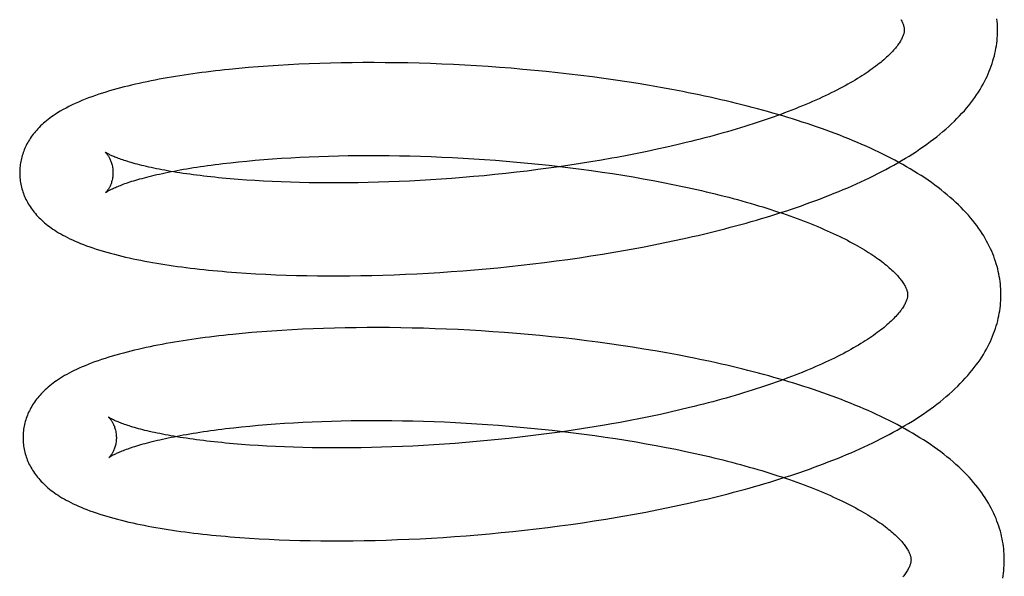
# Model space of a CAD drawing. Header units: inches. Extents: x 0 to 291, y 0 to 188.
# Tile 15 of 94: x 32.868 to 33.079, y 96.855 to 96.975. Entities that reach past the tile are written whole.
import ezdxf

# ---------------------------------------------------------------- set-up
doc = ezdxf.new("R2010")
doc.units = ezdxf.units.IN
doc.header["$LTSCALE"] = 16.01262
doc.header["$MEASUREMENT"] = 0
doc.linetypes.add('HIDDEN', pattern=[0.2, 0.1, -0.1])
doc.layers.add('DEFAULT_2', color=8, linetype='HIDDEN')

msp = doc.modelspace()

# ---------------------------------------------------------------- linework, layer by layer
at = {"layer": 'DEFAULT_2', "color": 8, "linetype": 'HIDDEN'}
for p, q in [((32.93689, 96.96547), (32.93459, 96.96542)), ((32.93922, 96.9655), (32.93689, 96.96547)), ((32.94157, 96.96552), (32.93922, 96.9655)), ((32.94394, 96.96553), (32.94157, 96.96552)), ((32.94633, 96.96551), (32.94394, 96.96553)), ((32.94873, 96.96549), (32.94633, 96.96551)), ((32.95115, 96.96544), (32.94873, 96.96549)), ((32.95358, 96.96538), (32.95115, 96.96544)), ((32.91495, 96.96427), (32.91292, 96.96407)), ((32.91702, 96.96446), (32.91495, 96.96427)), ((32.91912, 96.96463), (32.91702, 96.96446)), ((32.92125, 96.96479), (32.91912, 96.96463)), ((32.9234, 96.96493), (32.92125, 96.96479)), ((32.92559, 96.96506), (32.9234, 96.96493)), ((32.9278, 96.96517), (32.92559, 96.96506)), ((32.93004, 96.96527), (32.9278, 96.96517)), ((32.9323, 96.96535), (32.93004, 96.96527)), ((32.93459, 96.96542), (32.9323, 96.96535)), ((32.95602, 96.9653), (32.95358, 96.96538)), ((32.95848, 96.96521), (32.95602, 96.9653)), ((32.96094, 96.9651), (32.95848, 96.96521)), ((32.96341, 96.96497), (32.96094, 96.9651)), ((32.96589, 96.96483), (32.96341, 96.96497)), ((32.96838, 96.96467), (32.96589, 96.96483)), ((32.97086, 96.96449), (32.96838, 96.96467)), ((32.97336, 96.9643), (32.97086, 96.96449)), ((32.97585, 96.96408), (32.97336, 96.9643)), ((32.97834, 96.96385), (32.97585, 96.96408)), ((32.98083, 96.96361), (32.97834, 96.96385)), ((32.98332, 96.96335), (32.98083, 96.96361)), ((32.9858, 96.96306), (32.98332, 96.96335)), ((32.98828, 96.96277), (32.9858, 96.96306)), ((32.99076, 96.96245), (32.98828, 96.96277)), ((32.99322, 96.96212), (32.99076, 96.96245)), ((32.99567, 96.96177), (32.99322, 96.96212)), ((32.99812, 96.9614), (32.99567, 96.96177)), ((33.00055, 96.96102), (32.99812, 96.9614)), ((33.00296, 96.96061), (33.00055, 96.96102)), ((33.00537, 96.9602), (33.00296, 96.96061)), ((33.00775, 96.95976), (33.00537, 96.9602)), ((33.00252, 96.94649), (33.00036, 96.94605)), ((33.00464, 96.94694), (33.00252, 96.94649)), ((33.00674, 96.94741), (33.00464, 96.94694)), ((33.00882, 96.94788), (33.00674, 96.94741)), ((33.01087, 96.94837), (33.00882, 96.94788)), ((32.9149, 96.94426), (32.91666, 96.94443)), ((32.91666, 96.94443), (32.91847, 96.9446)), ((32.91847, 96.9446), (32.92031, 96.94475)), ((32.92031, 96.94475), (32.9222, 96.94489)), ((32.9222, 96.94489), (32.92411, 96.94502)), ((32.92411, 96.94502), (32.92607, 96.94514)), ((32.92607, 96.94514), (32.92805, 96.94525)), ((32.92805, 96.94525), (32.93007, 96.94534)), ((32.93007, 96.94534), (32.93212, 96.94542)), ((32.93212, 96.94542), (32.93419, 96.94549)), ((32.93419, 96.94549), (32.9363, 96.94554)), ((32.9363, 96.94554), (32.93842, 96.94558)), ((32.93842, 96.94558), (32.94058, 96.94561)), ((32.94058, 96.94561), (32.94275, 96.94562)), ((32.94275, 96.94562), (32.94494, 96.94561)), ((32.94494, 96.94561), (32.94716, 96.9456)), ((32.94716, 96.9456), (32.94939, 96.94556)), ((32.94939, 96.94556), (32.95163, 96.94552)), ((32.95163, 96.94552), (32.95389, 96.94545)), ((32.95389, 96.94545), (32.95616, 96.94538)), ((32.95616, 96.94538), (32.95845, 96.94528)), ((32.95845, 96.94528), (32.96074, 96.94518)), ((32.96074, 96.94518), (32.96304, 96.94505)), ((32.96304, 96.94505), (32.96534, 96.94491)), ((32.96534, 96.94491), (32.96765, 96.94476)), ((32.96765, 96.94476), (32.96996, 96.94459)), ((32.96996, 96.94459), (32.97227, 96.94441)), ((32.97227, 96.94441), (32.97458, 96.94421)), ((32.99268, 96.94462), (32.99044, 96.94425)), ((32.9949, 96.94501), (32.99268, 96.94462)), ((33.00036, 96.94605), (32.99819, 96.94563)), ((32.9115, 96.94388), (32.91317, 96.94407)), ((32.91317, 96.94407), (32.9149, 96.94426)), ((32.97678, 96.94229), (32.97447, 96.94202)), ((32.97458, 96.94421), (32.97689, 96.94399)), ((32.97907, 96.94258), (32.97678, 96.94229)), ((32.97689, 96.94399), (32.9792, 96.94376)), ((32.98137, 96.94288), (32.97907, 96.94258)), ((32.9792, 96.94376), (32.98149, 96.94352)), ((32.98365, 96.9432), (32.98137, 96.94288)), ((32.98149, 96.94352), (32.98378, 96.94325)), ((32.98592, 96.94354), (32.98365, 96.9432)), ((32.98378, 96.94325), (32.98607, 96.94298)), ((32.98819, 96.94388), (32.98592, 96.94354)), ((32.98607, 96.94298), (32.98834, 96.94269)), ((32.99044, 96.94425), (32.98819, 96.94388)), ((32.98834, 96.94269), (32.99059, 96.94238)), ((32.99059, 96.94238), (32.99284, 96.94206)), ((32.91483, 96.94048), (32.9131, 96.94062)), ((32.9166, 96.94035), (32.91483, 96.94048)), ((32.9184, 96.94023), (32.9166, 96.94035)), ((32.92025, 96.94012), (32.9184, 96.94023)), ((32.92213, 96.94003), (32.92025, 96.94012)), ((32.95156, 96.94014), (32.94932, 96.94004)), ((32.95382, 96.94026), (32.95156, 96.94014)), ((32.95609, 96.94039), (32.95382, 96.94026)), ((32.95836, 96.94054), (32.95609, 96.94039)), ((32.96065, 96.94071), (32.95836, 96.94054)), ((32.96295, 96.94089), (32.96065, 96.94071)), ((32.96525, 96.94108), (32.96295, 96.94089)), ((32.96755, 96.94129), (32.96525, 96.94108)), ((32.96986, 96.94152), (32.96755, 96.94129)), ((32.97217, 96.94176), (32.96986, 96.94152)), ((32.97447, 96.94202), (32.97217, 96.94176)), ((32.99284, 96.94206), (32.99507, 96.94173)), ((32.99507, 96.94173), (32.99728, 96.94138)), ((32.99728, 96.94138), (32.99947, 96.94101)), ((32.99947, 96.94101), (33.00164, 96.94063)), ((33.00164, 96.94063), (33.00379, 96.94024)), ((33.00379, 96.94024), (33.00591, 96.93984)), ((32.92405, 96.93994), (32.92213, 96.94003)), ((32.92601, 96.93987), (32.92405, 96.93994)), ((32.92799, 96.93982), (32.92601, 96.93987)), ((32.93001, 96.93978), (32.92799, 96.93982)), ((32.93206, 96.93975), (32.93001, 96.93978)), ((32.93413, 96.93973), (32.93206, 96.93975)), ((32.93623, 96.93973), (32.93413, 96.93973)), ((32.93836, 96.93974), (32.93623, 96.93973)), ((32.94051, 96.93977), (32.93836, 96.93974)), ((32.94268, 96.93982), (32.94051, 96.93977)), ((32.94488, 96.93987), (32.94268, 96.93982)), ((32.94709, 96.93995), (32.94488, 96.93987)), ((32.94932, 96.94004), (32.94709, 96.93995)), ((33.00591, 96.93984), (33.00801, 96.93942)), ((32.88639, 96.93765), (32.88676, 96.93791)), ((33.00629, 96.92694), (33.00868, 96.92744)), ((33.00868, 96.92744), (33.01104, 96.92796)), ((33.00147, 96.92598), (33.00389, 96.92645)), ((33.00389, 96.92645), (33.00629, 96.92694)), ((32.98297, 96.92301), (32.98546, 96.92335)), ((32.98546, 96.92335), (32.98795, 96.92371)), ((32.98795, 96.92371), (32.99043, 96.92408)), ((32.99043, 96.92408), (32.9929, 96.92447)), ((32.9929, 96.92447), (32.99537, 96.92488)), ((32.99537, 96.92488), (32.99782, 96.92531)), ((32.96299, 96.92092), (32.96548, 96.92112)), ((32.96548, 96.92112), (32.96797, 96.92134)), ((32.96797, 96.92134), (32.97047, 96.92157)), ((32.97047, 96.92157), (32.97297, 96.92183)), ((32.97297, 96.92183), (32.97547, 96.9221)), ((32.97547, 96.9221), (32.97797, 96.92238)), ((32.97797, 96.92238), (32.98047, 96.92269)), ((32.98047, 96.92269), (32.98297, 96.92301)), ((32.91651, 96.9204), (32.9186, 96.92027)), ((32.9186, 96.92027), (32.92073, 96.92016)), ((32.92073, 96.92016), (32.92289, 96.92006)), ((32.92289, 96.92006), (32.92508, 96.91998)), ((32.92508, 96.91998), (32.92729, 96.91992)), ((32.92729, 96.91992), (32.92953, 96.91987)), ((32.92953, 96.91987), (32.9318, 96.91984)), ((32.9318, 96.91984), (32.93409, 96.91982)), ((32.93409, 96.91982), (32.9364, 96.91982)), ((32.9364, 96.91982), (32.93874, 96.91984)), ((32.93874, 96.91984), (32.94109, 96.91987)), ((32.94109, 96.91987), (32.94347, 96.91992)), ((32.94347, 96.91992), (32.94586, 96.91999)), ((32.94586, 96.91999), (32.94827, 96.92007)), ((32.94827, 96.92007), (32.95069, 96.92017)), ((32.95069, 96.92017), (32.95313, 96.92028)), ((32.95313, 96.92028), (32.95558, 96.92042)), ((32.95558, 96.92042), (32.95804, 96.92057)), ((32.95804, 96.92057), (32.96051, 96.92073)), ((32.96051, 96.92073), (32.96299, 96.92092)), ((32.93087, 96.90848), (32.92862, 96.90838)), ((32.93314, 96.90856), (32.93087, 96.90848)), ((32.93544, 96.90863), (32.93314, 96.90856)), ((32.93777, 96.90868), (32.93544, 96.90863)), ((32.94011, 96.90871), (32.93777, 96.90868)), ((32.94248, 96.90873), (32.94011, 96.90871)), ((32.94486, 96.90873), (32.94248, 96.90873)), ((32.94726, 96.90872), (32.94486, 96.90873)), ((32.94968, 96.90869), (32.94726, 96.90872)), ((32.95211, 96.90864), (32.94968, 96.90869)), ((32.95455, 96.90858), (32.95211, 96.90864)), ((32.95701, 96.9085), (32.95455, 96.90858)), ((32.95948, 96.90841), (32.95701, 96.9085)), ((32.9157, 96.90748), (32.91365, 96.90728)), ((32.91777, 96.90767), (32.9157, 96.90748)), ((32.91988, 96.90784), (32.91777, 96.90767)), ((32.92202, 96.908), (32.91988, 96.90784)), ((32.92419, 96.90814), (32.92202, 96.908)), ((32.92639, 96.90827), (32.92419, 96.90814)), ((32.92862, 96.90838), (32.92639, 96.90827)), ((32.96196, 96.90829), (32.95948, 96.90841)), ((32.96445, 96.90816), (32.96196, 96.90829)), ((32.96694, 96.90802), (32.96445, 96.90816)), ((32.96944, 96.90785), (32.96694, 96.90802)), ((32.97194, 96.90767), (32.96944, 96.90785)), ((32.97445, 96.90747), (32.97194, 96.90767)), ((32.97695, 96.90726), (32.97445, 96.90747)), ((32.97946, 96.90703), (32.97695, 96.90726)), ((32.98196, 96.90677), (32.97946, 96.90703)), ((32.98447, 96.90651), (32.98196, 96.90677)), ((32.98696, 96.90622), (32.98447, 96.90651)), ((32.98945, 96.90592), (32.98696, 96.90622)), ((32.99194, 96.9056), (32.98945, 96.90592)), ((32.99441, 96.90526), (32.99194, 96.9056)), ((32.99688, 96.90491), (32.99441, 96.90526)), ((32.99933, 96.90453), (32.99688, 96.90491)), ((33.00177, 96.90414), (32.99933, 96.90453)), ((33.0042, 96.90373), (33.00177, 96.90414)), ((33.00661, 96.90331), (33.0042, 96.90373)), ((33.00901, 96.90287), (33.00661, 96.90331)), ((33.01155, 96.89157), (33.0095, 96.89108)), ((33.0032, 96.88969), (33.00105, 96.88925)), ((33.00533, 96.89014), (33.0032, 96.88969)), ((33.00743, 96.89061), (33.00533, 96.89014)), ((33.0095, 96.89108), (33.00743, 96.89061)), ((32.91381, 96.88727), (32.91553, 96.88746)), ((32.91553, 96.88746), (32.9173, 96.88763)), ((32.9173, 96.88763), (32.9191, 96.8878)), ((32.9191, 96.8878), (32.92095, 96.88795)), ((32.92095, 96.88795), (32.92283, 96.8881)), ((32.92283, 96.8881), (32.92475, 96.88823)), ((32.92475, 96.88823), (32.9267, 96.88835)), ((32.9267, 96.88835), (32.92868, 96.88845)), ((32.92868, 96.88845), (32.9307, 96.88855)), ((32.9307, 96.88855), (32.93275, 96.88863)), ((32.93275, 96.88863), (32.93482, 96.88869)), ((32.93482, 96.88869), (32.93693, 96.88875)), ((32.93693, 96.88875), (32.93905, 96.88879)), ((32.93905, 96.88879), (32.94121, 96.88881)), ((32.94121, 96.88881), (32.94338, 96.88883)), ((32.94338, 96.88883), (32.94557, 96.88882)), ((32.94557, 96.88882), (32.94779, 96.88881)), ((32.94779, 96.88881), (32.95002, 96.88877)), ((32.95002, 96.88877), (32.95226, 96.88873)), ((32.95226, 96.88873), (32.95452, 96.88866)), ((32.95452, 96.88866), (32.9568, 96.88859)), ((32.9568, 96.88859), (32.95908, 96.8885)), ((32.95908, 96.8885), (32.96137, 96.88839)), ((32.96137, 96.88839), (32.96367, 96.88827)), ((32.96367, 96.88827), (32.96598, 96.88813)), ((32.96598, 96.88813), (32.96829, 96.88798)), ((32.96829, 96.88798), (32.9706, 96.88781)), ((32.9706, 96.88781), (32.97291, 96.88762)), ((32.97291, 96.88762), (32.97523, 96.88742)), ((32.97523, 96.88742), (32.97754, 96.88721)), ((32.99112, 96.88745), (32.98887, 96.88709)), ((32.99336, 96.88782), (32.99112, 96.88745)), ((32.99888, 96.88883), (32.99668, 96.88842)), ((33.00105, 96.88925), (32.99888, 96.88883)), ((32.91213, 96.88708), (32.91381, 96.88727)), ((32.97516, 96.88522), (32.97285, 96.88497)), ((32.97746, 96.8855), (32.97516, 96.88522)), ((32.97976, 96.88579), (32.97746, 96.8855)), ((32.97754, 96.88721), (32.97984, 96.88698)), ((32.98205, 96.88609), (32.97976, 96.88579)), ((32.97984, 96.88698), (32.98214, 96.88673)), ((32.98434, 96.88641), (32.98205, 96.88609)), ((32.98214, 96.88673), (32.98443, 96.88647)), ((32.98661, 96.88674), (32.98434, 96.88641)), ((32.98443, 96.88647), (32.98672, 96.8862)), ((32.98887, 96.88709), (32.98661, 96.88674)), ((32.98672, 96.8862), (32.98899, 96.88591)), ((32.98899, 96.88591), (32.99125, 96.8856)), ((32.99125, 96.8856), (32.99349, 96.88528)), ((32.99349, 96.88528), (32.99572, 96.88494)), ((32.91553, 96.88369), (32.91381, 96.88383)), ((32.9173, 96.88356), (32.91553, 96.88369)), ((32.9191, 96.88344), (32.9173, 96.88356)), ((32.92095, 96.88333), (32.9191, 96.88344)), ((32.92283, 96.88324), (32.92095, 96.88333)), ((32.92475, 96.88315), (32.92283, 96.88324)), ((32.9267, 96.88308), (32.92475, 96.88315)), ((32.94778, 96.88316), (32.94557, 96.88308)), ((32.95001, 96.88324), (32.94778, 96.88316)), ((32.95225, 96.88335), (32.95001, 96.88324)), ((32.95451, 96.88346), (32.95225, 96.88335)), ((32.95678, 96.8836), (32.95451, 96.88346)), ((32.95905, 96.88375), (32.95678, 96.8836)), ((32.96134, 96.88391), (32.95905, 96.88375)), ((32.96364, 96.88409), (32.96134, 96.88391)), ((32.96594, 96.88429), (32.96364, 96.88409)), ((32.96824, 96.8845), (32.96594, 96.88429)), ((32.97055, 96.88473), (32.96824, 96.8845)), ((32.97285, 96.88497), (32.97055, 96.88473)), ((32.99572, 96.88494), (32.99793, 96.88459)), ((32.99793, 96.88459), (33.00013, 96.88423)), ((33.00013, 96.88423), (33.0023, 96.88385)), ((33.0023, 96.88385), (33.00445, 96.88346)), ((33.00445, 96.88346), (33.00657, 96.88306)), ((32.92869, 96.88303), (32.9267, 96.88308)), ((32.93071, 96.88298), (32.92869, 96.88303)), ((32.93275, 96.88296), (32.93071, 96.88298)), ((32.93483, 96.88294), (32.93275, 96.88296)), ((32.93693, 96.88294), (32.93483, 96.88294)), ((32.93906, 96.88295), (32.93693, 96.88294)), ((32.94121, 96.88298), (32.93906, 96.88295)), ((32.94338, 96.88302), (32.94121, 96.88298)), ((32.94557, 96.88308), (32.94338, 96.88302)), ((33.00657, 96.88306), (33.00867, 96.88264)), ((33.00699, 96.87014), (33.00937, 96.87065)), ((33.00937, 96.87065), (33.01174, 96.87117)), ((32.99974, 96.86873), (33.00217, 96.86918)), ((33.00217, 96.86918), (33.00459, 96.86965)), ((33.00459, 96.86965), (33.00699, 96.87014)), ((32.98117, 96.86589), (32.98367, 96.86622)), ((32.98367, 96.86622), (32.98616, 96.86656)), ((32.98616, 96.86656), (32.98865, 96.86691)), ((32.98865, 96.86691), (32.99113, 96.86729)), ((32.99113, 96.86729), (32.9936, 96.86768)), ((32.9936, 96.86768), (32.99606, 96.86809)), ((32.96122, 96.86394), (32.9637, 96.86412)), ((32.9637, 96.86412), (32.96618, 96.86433)), ((32.96618, 96.86433), (32.96867, 96.86454)), ((32.96867, 96.86454), (32.97117, 96.86478)), ((32.97117, 96.86478), (32.97367, 96.86503)), ((32.97367, 96.86503), (32.97617, 96.8653)), ((32.97617, 96.8653), (32.97867, 96.86559)), ((32.97867, 96.86559), (32.98117, 96.86589)), ((32.91722, 96.86361), (32.91931, 96.86348)), ((32.91931, 96.86348), (32.92144, 96.86337)), ((32.92144, 96.86337), (32.9236, 96.86327)), ((32.9236, 96.86327), (32.92579, 96.86319)), ((32.92579, 96.86319), (32.928, 96.86313)), ((32.928, 96.86313), (32.93024, 96.86308)), ((32.93024, 96.86308), (32.93251, 96.86305)), ((32.93251, 96.86305), (32.9348, 96.86303)), ((32.9348, 96.86303), (32.93711, 96.86303)), ((32.93711, 96.86303), (32.93944, 96.86305)), ((32.93944, 96.86305), (32.9418, 96.86308)), ((32.9418, 96.86308), (32.94417, 96.86313)), ((32.94417, 96.86313), (32.94656, 96.86319)), ((32.94656, 96.86319), (32.94897, 96.86328)), ((32.94897, 96.86328), (32.9514, 96.86338)), ((32.9514, 96.86338), (32.95383, 96.86349)), ((32.95383, 96.86349), (32.95628, 96.86362)), ((32.95628, 96.86362), (32.95874, 96.86377)), ((32.95874, 96.86377), (32.96122, 96.86394))]:
    msp.add_line(p, q, dxfattribs=at)
for points in [[(33.05684, 96.97478), (33.05695, 96.9746), (33.05705, 96.97441), (33.05714, 96.97423), (33.05722, 96.97406), (33.0573, 96.97389), (33.05736, 96.97373), (33.05742, 96.97358), (33.05746, 96.97343), (33.0575, 96.97329), (33.05754, 96.97316), (33.05756, 96.97304), (33.05758, 96.97291), (33.0576, 96.9728), (33.0576, 96.97268), (33.05761, 96.97257)], [(33.07761, 96.97283), (33.0776, 96.97328), (33.07757, 96.97382), (33.07753, 96.97436), (33.07748, 96.9749)], [(33.05761, 96.97257), (33.05761, 96.97247), (33.0576, 96.97235), (33.05759, 96.97223), (33.05757, 96.9721), (33.05755, 96.97197), (33.05752, 96.97184), (33.05748, 96.97169), (33.05744, 96.97154), (33.05738, 96.97139), (33.05732, 96.97122), (33.05725, 96.97105), (33.05717, 96.97088), (33.05708, 96.97069), (33.05698, 96.97051), (33.05688, 96.97032), (33.05676, 96.97012), (33.05664, 96.96993), (33.05651, 96.96972), (33.05636, 96.96952), (33.05621, 96.9693), (33.05605, 96.96908), (33.05587, 96.96886), (33.05569, 96.96863), (33.05549, 96.9684), (33.05528, 96.96817), (33.05506, 96.96793), (33.05483, 96.96768), (33.05459, 96.96743), (33.05434, 96.96718), (33.05407, 96.96692), (33.05379, 96.96666), (33.0535, 96.9664), (33.05319, 96.96613), (33.05288, 96.96586), (33.05255, 96.96558), (33.05221, 96.96531), (33.05185, 96.96503), (33.05149, 96.96474), (33.0511, 96.96446), (33.05071, 96.96417), (33.0503, 96.96388), (33.04988, 96.96358), (33.04944, 96.96329), (33.04899, 96.96299), (33.04853, 96.96269), (33.04806, 96.96239), (33.04757, 96.96209), (33.04707, 96.96179), (33.04655, 96.96148), (33.04602, 96.96118), (33.04548, 96.96087), (33.04492, 96.96056), (33.04435, 96.96026), (33.04377, 96.95995), (33.04317, 96.95964), (33.04256, 96.95933), (33.04194, 96.95902), (33.04131, 96.95871), (33.04066, 96.9584), (33.04, 96.95809), (33.03933, 96.95778), (33.03864, 96.95747), (33.03795, 96.95716), (33.03724, 96.95686), (33.03651, 96.95655), (33.03578, 96.95625), (33.03503, 96.95594), (33.03427, 96.95564), (33.0335, 96.95533), (33.03272, 96.95503), (33.03193, 96.95473), (33.03112, 96.95443), (33.0303, 96.95414), (33.02948, 96.95384), (33.02864, 96.95355), (33.02779, 96.95325), (33.02693, 96.95296), (33.02606, 96.95267), (33.02518, 96.95239), (33.02429, 96.9521), (33.02339, 96.95182), (33.02248, 96.95154), (33.02156, 96.95126), (33.02063, 96.95099), (33.01969, 96.95071), (33.01875, 96.95044), (33.01779, 96.95017), (33.01683, 96.94991), (33.01585, 96.94965), (33.01487, 96.94939), (33.01388, 96.94913), (33.01289, 96.94887), (33.01188, 96.94862), (33.01087, 96.94837)], [(33.01104, 96.92796), (33.01222, 96.92823), (33.01339, 96.9285), (33.01456, 96.92878), (33.01572, 96.92906), (33.01688, 96.92934), (33.01803, 96.92963), (33.01917, 96.92993), (33.02031, 96.93022), (33.02144, 96.93053), (33.02257, 96.93083), (33.02369, 96.93114), (33.0248, 96.93146), (33.02591, 96.93178), (33.027, 96.9321), (33.0281, 96.93243), (33.02918, 96.93277), (33.03026, 96.9331), (33.03133, 96.93344), (33.0324, 96.93379), (33.03345, 96.93414), (33.0345, 96.9345), (33.03554, 96.93486), (33.03657, 96.93522), (33.0376, 96.93559), (33.03861, 96.93597), (33.03962, 96.93634), (33.04062, 96.93673), (33.04161, 96.93712), (33.0426, 96.93751), (33.04357, 96.93791), (33.04454, 96.93831), (33.04549, 96.93872), (33.04644, 96.93914), (33.04738, 96.93955), (33.0483, 96.93998), (33.04922, 96.94041), (33.05013, 96.94084), (33.05103, 96.94128), (33.05192, 96.94173), (33.0528, 96.94218), (33.05366, 96.94264), (33.05452, 96.9431), (33.05537, 96.94357), (33.0562, 96.94404), (33.05703, 96.94452), (33.05784, 96.94501), (33.05864, 96.9455), (33.05943, 96.946), (33.0602, 96.9465), (33.06096, 96.94701), (33.06171, 96.94753), (33.06244, 96.94805), (33.06316, 96.94858), (33.06387, 96.94911), (33.06456, 96.94965), (33.06523, 96.95019), (33.06589, 96.95074), (33.06653, 96.95129), (33.06715, 96.95184), (33.06775, 96.9524), (33.06834, 96.95296), (33.0689, 96.95352), (33.06945, 96.95409), (33.06997, 96.95466), (33.07048, 96.95522), (33.07097, 96.95579), (33.07144, 96.95636), (33.07189, 96.95693), (33.07231, 96.9575), (33.07273, 96.95807), (33.07312, 96.95864), (33.07349, 96.9592), (33.07384, 96.95977), (33.07418, 96.96033), (33.07449, 96.96089), (33.07479, 96.96145), (33.07508, 96.96201), (33.07534, 96.96256), (33.07559, 96.96312), (33.07582, 96.96367), (33.07604, 96.96422), (33.07625, 96.96477), (33.07643, 96.96532), (33.07661, 96.96587), (33.07676, 96.96641), (33.07691, 96.96696), (33.07704, 96.9675), (33.07716, 96.96805), (33.07726, 96.96859), (33.07735, 96.96913), (33.07742, 96.96968), (33.07749, 96.97022), (33.07754, 96.97076), (33.07757, 96.9713), (33.0776, 96.97184), (33.07761, 96.97238), (33.07761, 96.97283)], [(32.91292, 96.96407), (32.91191, 96.96396), (32.91092, 96.96385), (32.90993, 96.96374), (32.90895, 96.96362), (32.90797, 96.9635), (32.90701, 96.96338), (32.90606, 96.96325), (32.90511, 96.96312), (32.90417, 96.96299), (32.90324, 96.96285), (32.90232, 96.96271), (32.90141, 96.96256), (32.90051, 96.96241), (32.89962, 96.96226), (32.89873, 96.9621), (32.89786, 96.96194), (32.89699, 96.96177), (32.89613, 96.9616), (32.89528, 96.96143), (32.89444, 96.96125), (32.89361, 96.96107), (32.89278, 96.96088), (32.89197, 96.96069), (32.89116, 96.9605), (32.89036, 96.9603), (32.88956, 96.96009), (32.88878, 96.95988), (32.888, 96.95966), (32.88723, 96.95944), (32.88647, 96.95921), (32.88571, 96.95897), (32.88496, 96.95873), (32.88421, 96.95847), (32.88348, 96.95821), (32.88274, 96.95794), (32.88201, 96.95766), (32.88129, 96.95737), (32.88059, 96.95707), (32.87989, 96.95676), (32.87921, 96.95645), (32.87855, 96.95612), (32.87791, 96.95579), (32.87729, 96.95545), (32.87668, 96.9551), (32.8761, 96.95475), (32.87556, 96.9544)], [(33.07833, 96.91604), (33.07832, 96.91649), (33.07829, 96.91702), (33.07825, 96.91756), (33.07821, 96.9181), (33.07814, 96.91863), (33.07807, 96.91917), (33.07798, 96.91971), (33.07788, 96.92024), (33.07776, 96.92078), (33.07763, 96.92132), (33.07749, 96.92185), (33.07733, 96.92239), (33.07716, 96.92293), (33.07698, 96.92347), (33.07678, 96.92401), (33.07656, 96.92455), (33.07634, 96.9251), (33.07609, 96.92564), (33.07583, 96.92618), (33.07555, 96.92673), (33.07526, 96.92728), (33.07495, 96.92782), (33.07463, 96.92837), (33.07428, 96.92892), (33.07392, 96.92948), (33.07354, 96.93003), (33.07314, 96.93058), (33.07272, 96.93114), (33.07228, 96.93169), (33.07182, 96.93225), (33.07135, 96.9328), (33.07085, 96.93335), (33.07033, 96.93391), (33.0698, 96.93446), (33.06924, 96.93501), (33.06867, 96.93556), (33.06807, 96.9361), (33.06746, 96.93664), (33.06683, 96.93718), (33.06619, 96.93771), (33.06553, 96.93824), (33.06485, 96.93876), (33.06415, 96.93928), (33.06344, 96.9398), (33.06272, 96.9403), (33.06198, 96.9408), (33.06122, 96.9413), (33.06046, 96.94179), (33.05968, 96.94227), (33.05889, 96.94275), (33.05808, 96.94322), (33.05727, 96.94368), (33.05644, 96.94414), (33.0556, 96.94459), (33.05475, 96.94504), (33.05389, 96.94548), (33.05302, 96.94591), (33.05214, 96.94634), (33.05125, 96.94676), (33.05035, 96.94718), (33.04944, 96.94759), (33.04852, 96.948), (33.04759, 96.9484), (33.04665, 96.94879), (33.0457, 96.94918), (33.04474, 96.94956), (33.04378, 96.94994), (33.0428, 96.95031), (33.04182, 96.95068), (33.04083, 96.95105), (33.03983, 96.9514), (33.03882, 96.95176), (33.0378, 96.9521), (33.03678, 96.95245), (33.03575, 96.95279), (33.03471, 96.95312), (33.03366, 96.95345), (33.03261, 96.95377), (33.03154, 96.95409), (33.03048, 96.95441), (33.0294, 96.95472), (33.02831, 96.95502), (33.02722, 96.95533), (33.02613, 96.95562), (33.02502, 96.95591), (33.02391, 96.9562), (33.02279, 96.95648), (33.02167, 96.95676), (33.02054, 96.95704), (33.0194, 96.95731), (33.01826, 96.95757), (33.01712, 96.95783), (33.01596, 96.95809), (33.01481, 96.95834), (33.01364, 96.95859), (33.01247, 96.95883), (33.0113, 96.95907), (33.01012, 96.9593), (33.00775, 96.95976)], [(32.87556, 96.9544), (32.87518, 96.95415), (32.8748, 96.95388), (32.87443, 96.95361), (32.87407, 96.95334), (32.87373, 96.95307), (32.8734, 96.95279), (32.87308, 96.95251), (32.87277, 96.95223), (32.87247, 96.95194), (32.87218, 96.95165), (32.8719, 96.95136), (32.87163, 96.95107), (32.87137, 96.95078), (32.87113, 96.95048), (32.87089, 96.95018), (32.87067, 96.94988), (32.87045, 96.94958), (32.87025, 96.94928), (32.87006, 96.94898), (32.86987, 96.94868), (32.8697, 96.94838), (32.86954, 96.94808), (32.86938, 96.94778), (32.86923, 96.94747), (32.86909, 96.94716), (32.86896, 96.94686), (32.86884, 96.94654), (32.86872, 96.94623), (32.86862, 96.94592), (32.86852, 96.9456), (32.86843, 96.94528), (32.86835, 96.94496), (32.86827, 96.94464), (32.86821, 96.94432), (32.86815, 96.944), (32.8681, 96.94368), (32.86806, 96.94335), (32.86803, 96.94303), (32.868, 96.9427), (32.86799, 96.94237), (32.86798, 96.94205), (32.86798, 96.94177)], [(32.88631, 96.94633), (32.88629, 96.94634), (32.88628, 96.94635), (32.88628, 96.94635), (32.88628, 96.94635), (32.88629, 96.94634), (32.88631, 96.94632), (32.88634, 96.9463), (32.88637, 96.94627), (32.88641, 96.94623), (32.88645, 96.94619), (32.8865, 96.94614), (32.88655, 96.94608), (32.88661, 96.94601), (32.88667, 96.94594), (32.88673, 96.94586), (32.8868, 96.94577), (32.88687, 96.94567), (32.88694, 96.94556), (32.88702, 96.94545), (32.88709, 96.94532), (32.88717, 96.94519), (32.88724, 96.94504), (32.88732, 96.94489), (32.8874, 96.94472), (32.88747, 96.94455), (32.88755, 96.94436), (32.88762, 96.94416), (32.88768, 96.94396), (32.88775, 96.94374), (32.8878, 96.94351), (32.88785, 96.94328), (32.8879, 96.94303), (32.88793, 96.94278), (32.88796, 96.94253), (32.88797, 96.94226), (32.88798, 96.94202)], [(32.9131, 96.94062), (32.91142, 96.94078), (32.9106, 96.94086), (32.90979, 96.94094), (32.90898, 96.94103), (32.90819, 96.94111), (32.90742, 96.9412), (32.90665, 96.9413), (32.9059, 96.94139), (32.90516, 96.94149), (32.90443, 96.94159), (32.90371, 96.94169), (32.90301, 96.94179), (32.90232, 96.9419), (32.90164, 96.942), (32.90098, 96.94211), (32.90033, 96.94222), (32.8997, 96.94233), (32.89907, 96.94244), (32.89847, 96.94256), (32.89787, 96.94267), (32.8973, 96.94279), (32.89673, 96.94291), (32.89618, 96.94302), (32.89565, 96.94314), (32.89513, 96.94326), (32.89462, 96.94338), (32.89413, 96.9435), (32.89366, 96.94362), (32.8932, 96.94373), (32.89275, 96.94385), (32.89232, 96.94397), (32.89191, 96.94409), (32.89151, 96.94421), (32.89113, 96.94432), (32.89076, 96.94444), (32.89041, 96.94455), (32.89007, 96.94466), (32.88975, 96.94477), (32.88945, 96.94488), (32.88916, 96.94498), (32.88889, 96.94509), (32.88863, 96.94519), (32.88839, 96.94529), (32.88816, 96.94538), (32.88794, 96.94547), (32.88774, 96.94556), (32.88756, 96.94564), (32.88739, 96.94572), (32.88723, 96.9458), (32.88709, 96.94587), (32.88696, 96.94594), (32.88684, 96.94601), (32.88673, 96.94606), (32.88664, 96.94612), (32.88656, 96.94617), (32.88649, 96.94621), (32.88643, 96.94625), (32.88638, 96.94628), (32.88634, 96.94631), (32.88631, 96.94633), (32.88631, 96.94633)], [(32.99819, 96.94563), (32.996, 96.94521), (32.9949, 96.94501)], [(32.88676, 96.93791), (32.88685, 96.93796), (32.88696, 96.93802), (32.88708, 96.93809), (32.88721, 96.93816), (32.88735, 96.93824), (32.88751, 96.93832), (32.88768, 96.93841), (32.88786, 96.9385), (32.88806, 96.93859), (32.88828, 96.93869), (32.8885, 96.93879), (32.88875, 96.93889), (32.889, 96.939), (32.88928, 96.93911), (32.88956, 96.93922), (32.88987, 96.93934), (32.89019, 96.93946), (32.89052, 96.93958), (32.89087, 96.9397), (32.89124, 96.93982), (32.89162, 96.93995), (32.89202, 96.94008), (32.89243, 96.9402), (32.89286, 96.94033), (32.8933, 96.94046), (32.89376, 96.94059), (32.89423, 96.94072), (32.89472, 96.94086), (32.89523, 96.94099), (32.89575, 96.94112), (32.89628, 96.94125), (32.89683, 96.94138), (32.89739, 96.94151), (32.89797, 96.94164), (32.89856, 96.94177), (32.89917, 96.9419), (32.89979, 96.94203), (32.90042, 96.94216), (32.90107, 96.94228), (32.90173, 96.94241), (32.90241, 96.94253), (32.90309, 96.94265), (32.9038, 96.94277), (32.90451, 96.94289), (32.90524, 96.94301), (32.90598, 96.94312), (32.90673, 96.94324), (32.90749, 96.94335), (32.90827, 96.94346), (32.90906, 96.94357), (32.90986, 96.94367), (32.91067, 96.94378), (32.9115, 96.94388)], [(32.86798, 96.94177), (32.86799, 96.94148), (32.86801, 96.94114), (32.86803, 96.94081), (32.86807, 96.94047), (32.86811, 96.94013), (32.86816, 96.9398), (32.86822, 96.93946), (32.86829, 96.93913), (32.86837, 96.9388), (32.86846, 96.93847), (32.86856, 96.93814), (32.86866, 96.93781), (32.86878, 96.93749), (32.8689, 96.93716), (32.86903, 96.93684), (32.86917, 96.93653), (32.86932, 96.93621), (32.86948, 96.93589), (32.86965, 96.93558), (32.86983, 96.93527), (32.87001, 96.93496), (32.87021, 96.93465), (32.87042, 96.93435), (32.87063, 96.93405), (32.87086, 96.93375), (32.87109, 96.93345), (32.87134, 96.93315), (32.87159, 96.93286), (32.87185, 96.93257), (32.87213, 96.93229), (32.87241, 96.93201), (32.87271, 96.93173), (32.87301, 96.93145), (32.87333, 96.93118), (32.87366, 96.9309), (32.874, 96.93063), (32.87435, 96.93037), (32.87472, 96.9301), (32.8751, 96.92984), (32.87549, 96.92958), (32.8759, 96.92932), (32.87632, 96.92906), (32.87677, 96.9288), (32.87723, 96.92854), (32.87771, 96.92829), (32.87821, 96.92803), (32.87874, 96.92777), (32.87928, 96.92752), (32.87984, 96.92727), (32.88043, 96.92702), (32.88104, 96.92677), (32.88167, 96.92652), (32.88232, 96.92627), (32.88299, 96.92603), (32.88369, 96.92579), (32.88441, 96.92555), (32.88516, 96.92532), (32.88591, 96.92509), (32.88669, 96.92487), (32.88747, 96.92465), (32.88827, 96.92444), (32.88907, 96.92423), (32.88987, 96.92404), (32.89068, 96.92385), (32.89148, 96.92367), (32.8923, 96.92349), (32.89312, 96.92332), (32.89395, 96.92315), (32.89478, 96.92299), (32.89563, 96.92283), (32.89648, 96.92268), (32.89735, 96.92253), (32.89822, 96.92239), (32.89911, 96.92225), (32.9, 96.92211), (32.9009, 96.92198), (32.90181, 96.92185), (32.90273, 96.92172), (32.90366, 96.9216), (32.9046, 96.92149), (32.90555, 96.92138), (32.9065, 96.92127), (32.90746, 96.92116), (32.90843, 96.92106), (32.90941, 96.92097), (32.9104, 96.92087), (32.9114, 96.92079), (32.9124, 96.9207), (32.91342, 96.92062), (32.91444, 96.92054), (32.91651, 96.9204)], [(32.88798, 96.94202), (32.88798, 96.94179), (32.88797, 96.94154), (32.88795, 96.94129), (32.88793, 96.94104), (32.88789, 96.94081), (32.88785, 96.94058), (32.8878, 96.94036), (32.88775, 96.94015), (32.88769, 96.93995), (32.88763, 96.93975), (32.88757, 96.93957), (32.8875, 96.93939), (32.88743, 96.93923), (32.88736, 96.93907), (32.88729, 96.93893), (32.88722, 96.93879), (32.88715, 96.93866), (32.88708, 96.93854), (32.88702, 96.93843), (32.88695, 96.93833), (32.88688, 96.93824), (32.88682, 96.93815), (32.88676, 96.93807), (32.88671, 96.938), (32.88666, 96.93793), (32.88661, 96.93788), (32.88656, 96.93783), (32.88652, 96.93778), (32.88648, 96.93774), (32.88645, 96.93771), (32.88643, 96.93769), (32.88641, 96.93767), (32.8864, 96.93766)], [(33.00801, 96.93942), (33.01008, 96.93899), (33.0111, 96.93877), (33.01212, 96.93854), (33.01313, 96.93832), (33.01413, 96.93809), (33.01513, 96.93785), (33.01612, 96.93762), (33.01709, 96.93738), (33.01806, 96.93714), (33.01902, 96.93689), (33.01998, 96.93665), (33.02092, 96.9364), (33.02185, 96.93615), (33.02278, 96.93589), (33.02369, 96.93563), (33.0246, 96.93537), (33.0255, 96.93511), (33.02638, 96.93485), (33.02726, 96.93458), (33.02812, 96.93431), (33.02898, 96.93404), (33.02982, 96.93377), (33.03065, 96.93349), (33.03148, 96.93322), (33.03229, 96.93294), (33.03309, 96.93266), (33.03388, 96.93238), (33.03465, 96.93209), (33.03542, 96.93181), (33.03617, 96.93152), (33.03691, 96.93124), (33.03764, 96.93095), (33.03836, 96.93066), (33.03906, 96.93037), (33.03975, 96.93008), (33.04043, 96.92979), (33.0411, 96.92949), (33.04175, 96.9292), (33.04239, 96.92891), (33.04302, 96.92861), (33.04363, 96.92832), (33.04424, 96.92803), (33.04483, 96.92773), (33.0454, 96.92744), (33.04596, 96.92714), (33.04651, 96.92685), (33.04705, 96.92656), (33.04757, 96.92627), (33.04808, 96.92598), (33.04857, 96.92569), (33.04905, 96.9254), (33.04952, 96.92512), (33.04997, 96.92483), (33.05041, 96.92455), (33.05084, 96.92427), (33.05126, 96.92398), (33.05166, 96.92371), (33.05205, 96.92343), (33.05242, 96.92316), (33.05278, 96.92288), (33.05313, 96.92262), (33.05347, 96.92235), (33.05379, 96.92209), (33.0541, 96.92183), (33.05439, 96.92157), (33.05468, 96.92132), (33.05495, 96.92107), (33.05521, 96.92082), (33.05546, 96.92058), (33.05569, 96.92034), (33.05592, 96.9201), (33.05613, 96.91987), (33.05633, 96.91965), (33.05652, 96.91942), (33.0567, 96.91921), (33.05687, 96.91899), (33.05702, 96.91879), (33.05717, 96.91858), (33.05731, 96.91838), (33.05744, 96.91818), (33.05756, 96.91799), (33.05767, 96.9178), (33.05777, 96.91762), (33.05786, 96.91744), (33.05794, 96.91727), (33.05802, 96.9171), (33.05808, 96.91694), (33.05814, 96.91679), (33.05818, 96.91664), (33.05822, 96.9165), (33.05826, 96.91637), (33.05828, 96.91624), (33.0583, 96.91612), (33.05832, 96.916), (33.05832, 96.91589), (33.05833, 96.91578)], [(32.99782, 96.92531), (32.99904, 96.92553), (33.00147, 96.92598)], [(33.05833, 96.91578), (33.05833, 96.91567), (33.05832, 96.91555), (33.05831, 96.91543), (33.05829, 96.9153), (33.05827, 96.91517), (33.05824, 96.91504), (33.0582, 96.91489), (33.05815, 96.91474), (33.0581, 96.91459), (33.05804, 96.91442), (33.05797, 96.91425), (33.05789, 96.91408), (33.0578, 96.9139), (33.0577, 96.91371), (33.0576, 96.91352), (33.05748, 96.91333), (33.05736, 96.91313), (33.05722, 96.91293), (33.05708, 96.91272), (33.05693, 96.9125), (33.05676, 96.91229), (33.05659, 96.91206), (33.0564, 96.91184), (33.0562, 96.9116), (33.056, 96.91137), (33.05578, 96.91113), (33.05554, 96.91088), (33.0553, 96.91063), (33.05505, 96.91038), (33.05478, 96.91012), (33.0545, 96.90986), (33.05421, 96.9096), (33.0539, 96.90933), (33.05359, 96.90906), (33.05326, 96.90878), (33.05291, 96.9085), (33.05256, 96.90822), (33.05219, 96.90794), (33.05181, 96.90765), (33.05141, 96.90736), (33.051, 96.90707), (33.05058, 96.90678), (33.05014, 96.90649), (33.0497, 96.90619), (33.04923, 96.90589), (33.04876, 96.90559), (33.04827, 96.90529), (33.04777, 96.90498), (33.04725, 96.90468), (33.04672, 96.90437), (33.04618, 96.90407), (33.04562, 96.90376), (33.04505, 96.90345), (33.04447, 96.90314), (33.04387, 96.90283), (33.04326, 96.90252), (33.04264, 96.90221), (33.042, 96.9019), (33.04135, 96.9016), (33.04069, 96.90129), (33.04002, 96.90098), (33.03934, 96.90067), (33.03864, 96.90036), (33.03793, 96.90005), (33.0372, 96.89975), (33.03647, 96.89944), (33.03572, 96.89914), (33.03496, 96.89883), (33.03419, 96.89853), (33.03341, 96.89823), (33.03262, 96.89793), (33.03181, 96.89763), (33.03099, 96.89733), (33.03017, 96.89704), (33.02933, 96.89674), (33.02848, 96.89645), (33.02762, 96.89616), (33.02675, 96.89587), (33.02587, 96.89559), (33.02498, 96.8953), (33.02408, 96.89502), (33.02317, 96.89474), (33.02225, 96.89446), (33.02132, 96.89419), (33.02038, 96.89391), (33.01943, 96.89364), (33.01848, 96.89337), (33.01751, 96.89311), (33.01654, 96.89285), (33.01556, 96.89259), (33.01457, 96.89233), (33.01357, 96.89207), (33.01257, 96.89182), (33.01155, 96.89157)], [(33.01174, 96.87117), (33.01292, 96.87143), (33.01409, 96.87171), (33.01526, 96.87198), (33.01642, 96.87226), (33.01757, 96.87255), (33.01872, 96.87284), (33.01987, 96.87313), (33.02101, 96.87343), (33.02214, 96.87373), (33.02326, 96.87404), (33.02438, 96.87435), (33.0255, 96.87466), (33.0266, 96.87498), (33.0277, 96.87531), (33.0288, 96.87563), (33.02988, 96.87597), (33.03096, 96.8763), (33.03203, 96.87665), (33.03309, 96.87699), (33.03415, 96.87734), (33.0352, 96.8777), (33.03624, 96.87806), (33.03727, 96.87842), (33.0383, 96.87879), (33.03931, 96.87917), (33.04032, 96.87955), (33.04132, 96.87993), (33.04231, 96.88032), (33.04329, 96.88071), (33.04427, 96.88111), (33.04523, 96.88151), (33.04619, 96.88192), (33.04714, 96.88233), (33.04808, 96.88275), (33.049, 96.88318), (33.04992, 96.88361), (33.05083, 96.88404), (33.05173, 96.88448), (33.05262, 96.88493), (33.0535, 96.88538), (33.05436, 96.88583), (33.05522, 96.8863), (33.05607, 96.88676), (33.0569, 96.88724), (33.05773, 96.88772), (33.05854, 96.8882), (33.05934, 96.8887), (33.06013, 96.88919), (33.0609, 96.8897), (33.06166, 96.89021), (33.06241, 96.89072), (33.06315, 96.89125), (33.06387, 96.89177), (33.06458, 96.89231), (33.06527, 96.89285), (33.06594, 96.89339), (33.0666, 96.89394), (33.06724, 96.89449), (33.06786, 96.89505), (33.06847, 96.8956), (33.06905, 96.89617), (33.06962, 96.89673), (33.07017, 96.8973), (33.07069, 96.89787), (33.0712, 96.89844), (33.07169, 96.89901), (33.07216, 96.89958), (33.07261, 96.90015), (33.07304, 96.90072), (33.07345, 96.90128), (33.07384, 96.90185), (33.07421, 96.90242), (33.07457, 96.90298), (33.0749, 96.90354), (33.07522, 96.9041), (33.07552, 96.90466), (33.0758, 96.90522), (33.07606, 96.90578), (33.07631, 96.90633), (33.07655, 96.90688), (33.07676, 96.90744), (33.07697, 96.90799), (33.07715, 96.90853), (33.07733, 96.90908), (33.07749, 96.90963), (33.07763, 96.91017), (33.07776, 96.91072), (33.07788, 96.91126), (33.07798, 96.9118), (33.07807, 96.91235), (33.07814, 96.91289), (33.07821, 96.91343), (33.07826, 96.91397), (33.07829, 96.91451), (33.07832, 96.91505), (33.07833, 96.91559), (33.07833, 96.91604)], [(32.91365, 96.90728), (32.91264, 96.90717), (32.91164, 96.90706), (32.91064, 96.90695), (32.90965, 96.90683), (32.90868, 96.90671), (32.90771, 96.90659), (32.90675, 96.90646), (32.9058, 96.90633), (32.90486, 96.90619), (32.90392, 96.90605), (32.903, 96.90591), (32.90208, 96.90576), (32.90118, 96.90561), (32.90028, 96.90546), (32.89939, 96.9053), (32.89851, 96.90513), (32.89763, 96.90497), (32.89677, 96.9048), (32.89592, 96.90462), (32.89507, 96.90444), (32.89424, 96.90426), (32.89341, 96.90407), (32.8926, 96.90388), (32.89179, 96.90368), (32.89099, 96.90348), (32.8902, 96.90328), (32.88941, 96.90306), (32.88862, 96.90284), (32.88784, 96.90261), (32.88706, 96.90238), (32.88628, 96.90213), (32.88552, 96.90188), (32.88477, 96.90162), (32.88404, 96.90136), (32.88333, 96.9011), (32.88265, 96.90084), (32.882, 96.90057), (32.88137, 96.90031), (32.88076, 96.90004), (32.88018, 96.89977), (32.87963, 96.8995), (32.87909, 96.89924), (32.87857, 96.89897), (32.87808, 96.8987), (32.8776, 96.89843), (32.87715, 96.89816), (32.87671, 96.89789), (32.87629, 96.89762), (32.87589, 96.89735), (32.87551, 96.89708), (32.87514, 96.89681), (32.87478, 96.89654), (32.87443, 96.89626), (32.8741, 96.89598), (32.87378, 96.8957), (32.87347, 96.89542), (32.87317, 96.89514), (32.87288, 96.89485), (32.87261, 96.89456), (32.87234, 96.89427), (32.87208, 96.89397), (32.87184, 96.89367), (32.8716, 96.89337), (32.87137, 96.89307), (32.87116, 96.89277), (32.87095, 96.89246), (32.87075, 96.89215), (32.87056, 96.89184), (32.87038, 96.89152), (32.87021, 96.89121), (32.87005, 96.89089), (32.8699, 96.89057), (32.86976, 96.89025), (32.86963, 96.88993), (32.8695, 96.88961), (32.86939, 96.88928), (32.86928, 96.88895), (32.86918, 96.88862), (32.8691, 96.88829), (32.86902, 96.88796), (32.86895, 96.88763), (32.86888, 96.88729), (32.86883, 96.88696), (32.86879, 96.88662), (32.86875, 96.88628), (32.86873, 96.88595), (32.86871, 96.88561), (32.8687, 96.88527), (32.8687, 96.88498)], [(33.07905, 96.85925), (33.07904, 96.8597), (33.07901, 96.86024), (33.07897, 96.86078), (33.07892, 96.86132), (33.07886, 96.86186), (33.07878, 96.8624), (33.07869, 96.86294), (33.07859, 96.86348), (33.07847, 96.86402), (33.07834, 96.86456), (33.0782, 96.8651), (33.07804, 96.86564), (33.07787, 96.86618), (33.07768, 96.86672), (33.07748, 96.86727), (33.07727, 96.86781), (33.07703, 96.86836), (33.07679, 96.8689), (33.07652, 96.86945), (33.07624, 96.87), (33.07595, 96.87055), (33.07563, 96.8711), (33.0753, 96.87165), (33.07495, 96.87221), (33.07459, 96.87276), (33.0742, 96.87332), (33.0738, 96.87387), (33.07337, 96.87443), (33.07293, 96.87499), (33.07246, 96.87555), (33.07198, 96.8761), (33.07148, 96.87666), (33.07096, 96.87722), (33.07041, 96.87777), (33.06985, 96.87832), (33.06927, 96.87887), (33.06867, 96.87942), (33.06805, 96.87996), (33.06742, 96.8805), (33.06676, 96.88104), (33.06609, 96.88157), (33.06541, 96.88209), (33.06471, 96.88261), (33.06399, 96.88313), (33.06326, 96.88364), (33.06251, 96.88414), (33.06175, 96.88464), (33.06097, 96.88513), (33.06018, 96.88561), (33.05938, 96.88609), (33.05857, 96.88656), (33.05775, 96.88702), (33.05691, 96.88748), (33.05607, 96.88794), (33.05521, 96.88838), (33.05434, 96.88882), (33.05346, 96.88926), (33.05258, 96.88969), (33.05168, 96.89011), (33.05077, 96.89053), (33.04985, 96.89094), (33.04892, 96.89134), (33.04798, 96.89174), (33.04704, 96.89214), (33.04608, 96.89253), (33.04511, 96.89291), (33.04414, 96.89329), (33.04315, 96.89366), (33.04216, 96.89403), (33.04116, 96.89439), (33.04015, 96.89475), (33.03914, 96.89511), (33.03811, 96.89545), (33.03708, 96.8958), (33.03604, 96.89613), (33.03499, 96.89647), (33.03393, 96.8968), (33.03287, 96.89712), (33.0318, 96.89744), (33.03072, 96.89775), (33.02963, 96.89806), (33.02854, 96.89837), (33.02744, 96.89867), (33.02633, 96.89897), (33.02522, 96.89926), (33.0241, 96.89955), (33.02297, 96.89983), (33.02184, 96.90011), (33.0207, 96.90038), (33.01956, 96.90065), (33.01841, 96.90091), (33.01725, 96.90117), (33.01609, 96.90143), (33.01492, 96.90168), (33.01375, 96.90192), (33.01257, 96.90217), (33.01139, 96.9024), (33.00901, 96.90287)], [(32.88703, 96.88954), (32.88701, 96.88955), (32.887, 96.88956), (32.887, 96.88956), (32.887, 96.88956), (32.88701, 96.88955), (32.88703, 96.88953), (32.88706, 96.88951), (32.88709, 96.88948), (32.88713, 96.88944), (32.88717, 96.8894), (32.88722, 96.88934), (32.88727, 96.88929), (32.88733, 96.88922), (32.88739, 96.88915), (32.88745, 96.88906), (32.88752, 96.88898), (32.88759, 96.88888), (32.88766, 96.88877), (32.88774, 96.88866), (32.88781, 96.88853), (32.88789, 96.8884), (32.88796, 96.88825), (32.88804, 96.8881), (32.88812, 96.88793), (32.88819, 96.88776), (32.88827, 96.88757), (32.88834, 96.88737), (32.8884, 96.88717), (32.88847, 96.88695), (32.88852, 96.88672), (32.88857, 96.88649), (32.88862, 96.88624), (32.88865, 96.88599), (32.88868, 96.88573), (32.88869, 96.88547), (32.8887, 96.88523)], [(32.91381, 96.88383), (32.91213, 96.88399), (32.9113, 96.88407), (32.91049, 96.88415), (32.90969, 96.88424), (32.9089, 96.88432), (32.90812, 96.88441), (32.90736, 96.88451), (32.9066, 96.8846), (32.90586, 96.8847), (32.90514, 96.8848), (32.90442, 96.8849), (32.90372, 96.885), (32.90303, 96.88511), (32.90235, 96.88521), (32.90169, 96.88532), (32.90104, 96.88543), (32.90041, 96.88554), (32.89978, 96.88566), (32.89918, 96.88577), (32.89858, 96.88588), (32.89801, 96.886), (32.89744, 96.88612), (32.89689, 96.88623), (32.89636, 96.88635), (32.89584, 96.88647), (32.89533, 96.88659), (32.89484, 96.88671), (32.89437, 96.88683), (32.89391, 96.88694), (32.89347, 96.88706), (32.89304, 96.88718), (32.89262, 96.8873), (32.89223, 96.88742), (32.89184, 96.88753), (32.89148, 96.88765), (32.89113, 96.88776), (32.89079, 96.88787), (32.89047, 96.88798), (32.89017, 96.88809), (32.88988, 96.88819), (32.8896, 96.8883), (32.88935, 96.8884), (32.8891, 96.8885), (32.88888, 96.88859), (32.88866, 96.88868), (32.88846, 96.88877), (32.88828, 96.88885), (32.88811, 96.88893), (32.88795, 96.88901), (32.88781, 96.88908), (32.88768, 96.88915), (32.88756, 96.88921), (32.88745, 96.88927), (32.88736, 96.88933), (32.88728, 96.88938), (32.88721, 96.88942), (32.88715, 96.88946), (32.8871, 96.88949), (32.88706, 96.88951), (32.88703, 96.88954), (32.88703, 96.88954)], [(32.99668, 96.88842), (32.99447, 96.88802), (32.99336, 96.88782)], [(32.88711, 96.88086), (32.88712, 96.88087), (32.88714, 96.88089), (32.88717, 96.88091), (32.88721, 96.88094), (32.88726, 96.88097), (32.88732, 96.88101), (32.88739, 96.88106), (32.88747, 96.88111), (32.88756, 96.88116), (32.88766, 96.88122), (32.88778, 96.88129), (32.88791, 96.88136), (32.88805, 96.88144), (32.88821, 96.88152), (32.88838, 96.8816), (32.88856, 96.88169), (32.88876, 96.88179), (32.88897, 96.88188), (32.88919, 96.88198), (32.88944, 96.88209), (32.88969, 96.88219), (32.88996, 96.8823), (32.89025, 96.88242), (32.89055, 96.88253), (32.89087, 96.88265), (32.8912, 96.88277), (32.89155, 96.88289), (32.89192, 96.88302), (32.8923, 96.88314), (32.89269, 96.88327), (32.8931, 96.8834), (32.89353, 96.88353), (32.89397, 96.88366), (32.89443, 96.88379), (32.8949, 96.88392), (32.89539, 96.88405), (32.89589, 96.88418), (32.89641, 96.88431), (32.89694, 96.88444), (32.89749, 96.88458), (32.89805, 96.88471), (32.89862, 96.88484), (32.89922, 96.88497), (32.89982, 96.8851), (32.90044, 96.88522), (32.90107, 96.88535), (32.90172, 96.88548), (32.90238, 96.8856), (32.90305, 96.88573), (32.90374, 96.88585), (32.90444, 96.88597), (32.90516, 96.88609), (32.90588, 96.88621), (32.90662, 96.88632), (32.90737, 96.88644), (32.90814, 96.88655), (32.90891, 96.88666), (32.9097, 96.88677), (32.9105, 96.88687), (32.91131, 96.88698), (32.91213, 96.88708)], [(32.8887, 96.88523), (32.8887, 96.88499), (32.88869, 96.88473), (32.88867, 96.88447), (32.88864, 96.88422), (32.8886, 96.88397), (32.88856, 96.88373), (32.88851, 96.88351), (32.88845, 96.88329), (32.88839, 96.88308), (32.88832, 96.88288), (32.88826, 96.88269), (32.88818, 96.88251), (32.88811, 96.88235), (32.88804, 96.88219), (32.88797, 96.88204), (32.88789, 96.88191), (32.88782, 96.88178), (32.88775, 96.88166), (32.88768, 96.88156), (32.88761, 96.88146), (32.88755, 96.88137), (32.88749, 96.88128), (32.88743, 96.88121), (32.88737, 96.88114), (32.88732, 96.88108), (32.88728, 96.88103), (32.88723, 96.88098), (32.8872, 96.88095), (32.88717, 96.88092), (32.88714, 96.88089), (32.88712, 96.88087), (32.88711, 96.88086), (32.88711, 96.88086)], [(32.8687, 96.88498), (32.86871, 96.88469), (32.86873, 96.88435), (32.86875, 96.88402), (32.86879, 96.88368), (32.86883, 96.88334), (32.86888, 96.88301), (32.86894, 96.88267), (32.86901, 96.88234), (32.86909, 96.88201), (32.86918, 96.88168), (32.86928, 96.88135), (32.86938, 96.88102), (32.8695, 96.8807), (32.86962, 96.88037), (32.86975, 96.88005), (32.86989, 96.87974), (32.87004, 96.87942), (32.8702, 96.8791), (32.87037, 96.87879), (32.87055, 96.87848), (32.87073, 96.87817), (32.87093, 96.87786), (32.87114, 96.87756), (32.87135, 96.87726), (32.87158, 96.87696), (32.87181, 96.87666), (32.87206, 96.87636), (32.87231, 96.87607), (32.87257, 96.87578), (32.87285, 96.8755), (32.87313, 96.87522), (32.87343, 96.87494), (32.87373, 96.87466), (32.87405, 96.87439), (32.87438, 96.87411), (32.87472, 96.87384), (32.87507, 96.87358), (32.87544, 96.87331), (32.87581, 96.87305), (32.87621, 96.87279), (32.87662, 96.87253), (32.87704, 96.87227), (32.87749, 96.87201), (32.87795, 96.87175), (32.87843, 96.8715), (32.87893, 96.87124), (32.87945, 96.87098), (32.88, 96.87073), (32.88056, 96.87048), (32.88115, 96.87023), (32.88175, 96.86998), (32.88238, 96.86973), (32.88304, 96.86948), (32.88371, 96.86924), (32.88441, 96.869), (32.88513, 96.86876), (32.88587, 96.86853), (32.88663, 96.8683), (32.8874, 96.86808), (32.88819, 96.86786), (32.88898, 96.86765), (32.88978, 96.86744), (32.89059, 96.86725), (32.89139, 96.86706), (32.8922, 96.86688), (32.89301, 96.8667), (32.89383, 96.86653), (32.89466, 96.86636), (32.8955, 96.8662), (32.89634, 96.86604), (32.8972, 96.86589), (32.89806, 96.86574), (32.89894, 96.8656), (32.89982, 96.86546), (32.90071, 96.86532), (32.90162, 96.86519), (32.90253, 96.86506), (32.90345, 96.86493), (32.90438, 96.86481), (32.90531, 96.8647), (32.90626, 96.86459), (32.90721, 96.86448), (32.90817, 96.86437), (32.90914, 96.86427), (32.91012, 96.86418), (32.91111, 96.86408), (32.91211, 96.864), (32.91311, 96.86391), (32.91413, 96.86383), (32.91515, 96.86375), (32.91722, 96.86361)], [(33.00867, 96.88264), (33.01075, 96.88221), (33.01177, 96.88199), (33.01279, 96.88176), (33.0138, 96.88154), (33.01481, 96.88131), (33.0158, 96.88107), (33.01679, 96.88084), (33.01777, 96.8806), (33.01874, 96.88036), (33.0197, 96.88011), (33.02065, 96.87987), (33.0216, 96.87962), (33.02253, 96.87937), (33.02346, 96.87911), (33.02438, 96.87885), (33.02528, 96.87859), (33.02618, 96.87833), (33.02707, 96.87807), (33.02794, 96.8778), (33.02881, 96.87753), (33.02966, 96.87726), (33.03051, 96.87699), (33.03134, 96.87671), (33.03217, 96.87644), (33.03298, 96.87616), (33.03378, 96.87588), (33.03457, 96.8756), (33.03535, 96.87531), (33.03611, 96.87503), (33.03686, 96.87474), (33.03761, 96.87445), (33.03833, 96.87417), (33.03905, 96.87388), (33.03976, 96.87359), (33.04045, 96.8733), (33.04113, 96.873), (33.0418, 96.87271), (33.04245, 96.87242), (33.04309, 96.87213), (33.04372, 96.87183), (33.04434, 96.87154), (33.04494, 96.87124), (33.04553, 96.87095), (33.04611, 96.87065), (33.04667, 96.87036), (33.04722, 96.87007), (33.04775, 96.86978), (33.04828, 96.86949), (33.04878, 96.8692), (33.04928, 96.86891), (33.04976, 96.86862), (33.05023, 96.86833), (33.05068, 96.86805), (33.05112, 96.86776), (33.05155, 96.86748), (33.05197, 96.8672), (33.05237, 96.86692), (33.05276, 96.86664), (33.05313, 96.86637), (33.0535, 96.8661), (33.05384, 96.86583), (33.05418, 96.86556), (33.0545, 96.8653), (33.05481, 96.86504), (33.05511, 96.86478), (33.05539, 96.86453), (33.05567, 96.86428), (33.05593, 96.86403), (33.05617, 96.86379), (33.05641, 96.86355), (33.05663, 96.86332), (33.05685, 96.86308), (33.05705, 96.86286), (33.05724, 96.86264), (33.05742, 96.86242), (33.05758, 96.86221), (33.05774, 96.862), (33.05789, 96.86179), (33.05803, 96.86159), (33.05816, 96.8614), (33.05828, 96.8612), (33.05839, 96.86101), (33.05849, 96.86083), (33.05858, 96.86065), (33.05866, 96.86048), (33.05874, 96.86031), (33.0588, 96.86015), (33.05886, 96.86), (33.0589, 96.85985), (33.05894, 96.85971), (33.05898, 96.85958), (33.059, 96.85945), (33.05902, 96.85933), (33.05904, 96.85921), (33.05904, 96.8591), (33.05905, 96.85899)], [(32.99606, 96.86809), (32.99729, 96.8683), (32.99974, 96.86873)], [(33.05905, 96.85899), (33.05905, 96.85889), (33.05904, 96.85877), (33.05903, 96.85865), (33.05901, 96.85853), (33.05899, 96.8584), (33.05896, 96.85827), (33.05893, 96.85813), (33.05888, 96.85798), (33.05883, 96.85783), (33.05877, 96.85767), (33.0587, 96.8575), (33.05862, 96.85732), (33.05854, 96.85714), (33.05844, 96.85696), (33.05833, 96.85676), (33.05822, 96.85657), (33.0581, 96.85637), (33.05796, 96.85616), (33.05782, 96.85596), (33.05767, 96.85574), (33.05751, 96.85553), (33.05733, 96.8553)], [(33.0787, 96.85501), (33.07879, 96.85555), (33.07886, 96.85609), (33.07893, 96.85663), (33.07898, 96.85717), (33.07901, 96.85772), (33.07904, 96.85826), (33.07905, 96.8588), (33.07905, 96.85925)]]:
    msp.add_lwpolyline(points, dxfattribs=at)

doc.saveas('drawing.dxf')
